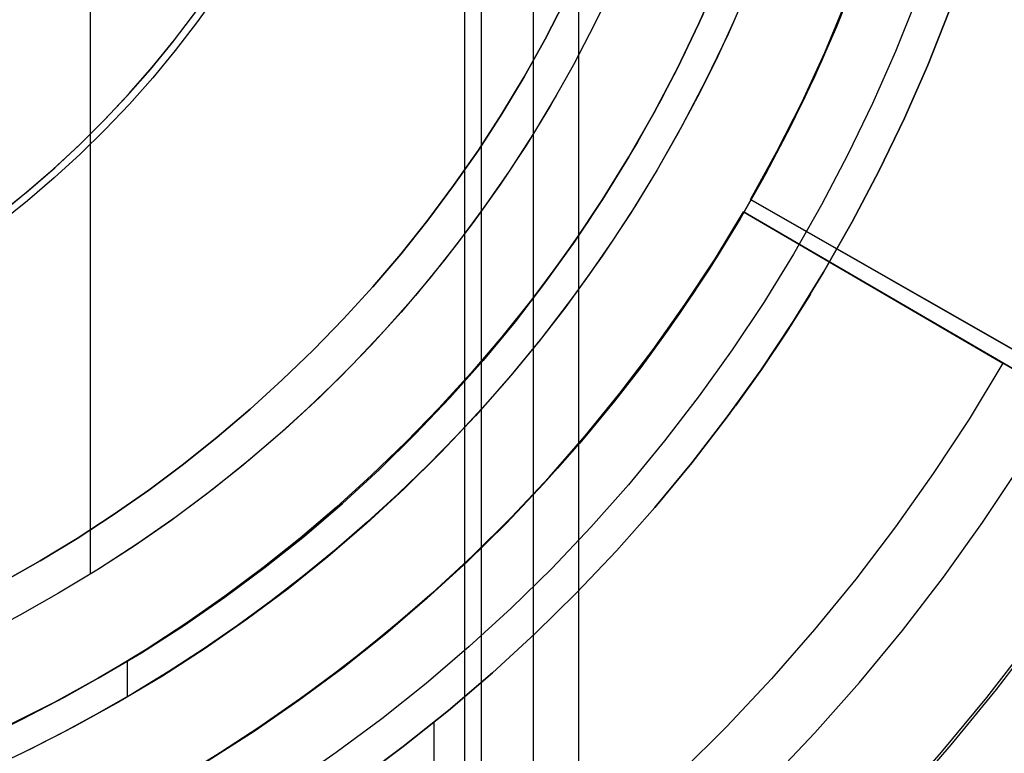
# Model space of a CAD drawing. Header units: millimetres. Extents: x -267 to 897, y -4167 to -3150.
# Tile 109 of 177: x 334 to 365, y -3559 to -3536. Entities that reach past the tile are written whole.
import ezdxf

# ---------------------------------------------------------------- set-up
doc = ezdxf.new("R2010")
doc.units = ezdxf.units.MM
doc.layers.add('1', color=7, linetype='Continuous')
doc.layers.add('BLANCO METALICO', color=7, linetype='Continuous', true_color=0xededed)

msp = doc.modelspace()

# ---------------------------------------------------------------- linework, layer by layer
at = {"layer": '1', "color": 250, "true_color": 0x111111}
for p, q in [((351.628, -3453.404, 31.002), (351.628, -3580.401, 31.002)), ((348.546, -3458.559, 65.792), (348.546, -3575.246, 65.792)), ((348.018, -3459.443, 48.502), (348.018, -3574.363, 48.502)), ((336.178, -3532.58, 118.631), (336.178, -3553.556, 118.631)), ((352.786, -3534.806, 118.631), (352.148, -3536.138, 118.631)), ((352.786, -3534.806, 118.631), (352.148, -3536.138, 118.631)), ((355.435, -3536.138, 109.131), (356.074, -3534.684, 109.131)), ((356.074, -3534.684, 112.4), (355.435, -3536.138, 112.4)), ((355.435, -3536.138, 109.131), (356.074, -3534.684, 109.131)), ((357.054, -3534.877, 109.131), (356.532, -3536.087, 109.131)), ((357.054, -3534.877, 109.131), (356.532, -3536.087, 109.131)), ((360.428, -3534.638, 95.162), (359.788, -3536.241, 95.162)), ((360.387, -3534.739, 106.085), (359.868, -3536.042, 106.085)), ((359.868, -3536.042, 84.238), (360.387, -3534.739, 84.238)), ((360.387, -3534.739, 106.085), (359.868, -3536.042, 106.085)), ((359.868, -3536.042, 84.238), (360.387, -3534.739, 84.238)), ((357.006, -3534.999, 109.131), (356.358, -3536.478, 109.131)), ((363.356, -3535.749, 81.1), (362.676, -3537.453, 81.1)), ((362.676, -3537.453, 81.1), (363.356, -3535.749, 81.1)), ((352.148, -3536.138, 118.631), (351.465, -3537.448, 118.631)), ((352.148, -3536.138, 118.631), (351.465, -3537.448, 118.631)), ((354.747, -3537.568, 109.131), (355.435, -3536.138, 109.131)), ((355.435, -3536.138, 112.4), (354.747, -3537.568, 112.4)), ((354.747, -3537.568, 109.131), (355.435, -3536.138, 109.131)), ((355.551, -3535.887, 115.668), (354.909, -3537.247, 115.668)), ((355.551, -3535.887, 115.668), (354.909, -3537.247, 115.668)), ((356.532, -3536.087, 109.131), (355.978, -3537.282, 109.131)), ((356.532, -3536.087, 109.131), (355.978, -3537.282, 109.131)), ((359.868, -3536.042, 106.085), (359.313, -3537.331, 106.085)), ((359.313, -3537.331, 84.238), (359.868, -3536.042, 84.238)), ((359.868, -3536.042, 106.085), (359.313, -3537.331, 106.085)), ((359.313, -3537.331, 84.238), (359.868, -3536.042, 84.238)), ((359.788, -3536.241, 95.162), (359.093, -3537.822, 95.162)), ((356.358, -3536.478, 109.131), (355.659, -3537.935, 109.131)), ((354.909, -3537.247, 115.668), (354.222, -3538.583, 115.668)), ((354.909, -3537.247, 115.668), (354.222, -3538.583, 115.668)), ((355.978, -3537.282, 109.131), (355.39, -3538.461, 109.131)), ((355.978, -3537.282, 109.131), (355.39, -3538.461, 109.131)), ((359.313, -3537.331, 106.085), (358.722, -3538.604, 106.085)), ((358.722, -3538.604, 84.238), (359.313, -3537.331, 84.238)), ((359.313, -3537.331, 106.085), (358.722, -3538.604, 106.085)), ((358.722, -3538.604, 84.238), (359.313, -3537.331, 84.238)), ((351.465, -3537.448, 118.631), (350.738, -3538.734, 118.631)), ((351.465, -3537.448, 118.631), (350.738, -3538.734, 118.631)), ((354.009, -3538.974, 109.131), (354.747, -3537.568, 109.131)), ((354.747, -3537.568, 112.4), (354.009, -3538.974, 112.4)), ((354.009, -3538.974, 109.131), (354.747, -3537.568, 109.131)), ((362.676, -3537.453, 81.1), (361.937, -3539.132, 81.1)), ((361.937, -3539.132, 81.1), (362.676, -3537.453, 81.1)), ((355.659, -3537.935, 109.131), (354.911, -3539.367, 109.131)), ((359.093, -3537.822, 95.162), (358.344, -3539.377, 95.162)), ((350.924, -3538.414, 118.631), (350.2, -3539.622, 118.631)), ((354.222, -3538.583, 115.668), (353.49, -3539.896, 115.668)), ((354.222, -3538.583, 115.668), (353.49, -3539.896, 115.668)), ((355.39, -3538.461, 109.131), (354.769, -3539.623, 109.131)), ((355.39, -3538.461, 109.131), (354.769, -3539.623, 109.131)), ((358.722, -3538.604, 106.085), (358.096, -3539.859, 106.085)), ((358.096, -3539.859, 84.238), (358.722, -3538.604, 84.238)), ((358.722, -3538.604, 106.085), (358.096, -3539.859, 106.085)), ((358.096, -3539.859, 84.238), (358.722, -3538.604, 84.238)), ((350.738, -3538.734, 118.631), (349.967, -3539.993, 118.631)), ((350.738, -3538.734, 118.631), (349.967, -3539.993, 118.631)), ((353.223, -3540.353, 109.131), (354.009, -3538.974, 109.131)), ((354.009, -3538.974, 112.4), (353.223, -3540.353, 112.4)), ((353.223, -3540.353, 109.131), (354.009, -3538.974, 109.131)), ((361.937, -3539.132, 81.1), (361.141, -3540.786, 81.1)), ((361.141, -3540.786, 81.1), (361.937, -3539.132, 81.1)), ((354.911, -3539.367, 109.131), (354.114, -3540.772, 109.131)), ((358.344, -3539.377, 95.162), (357.541, -3540.906, 95.162)), ((350.2, -3539.622, 118.631), (349.437, -3540.805, 118.631)), ((353.49, -3539.896, 115.668), (352.715, -3541.183, 115.668)), ((353.49, -3539.896, 115.668), (352.715, -3541.183, 115.668)), ((354.769, -3539.623, 109.131), (354.116, -3540.768, 109.131)), ((354.769, -3539.623, 109.131), (354.116, -3540.768, 109.131)), ((358.096, -3539.859, 106.085), (357.435, -3541.097, 106.085)), ((357.435, -3541.097, 84.238), (358.096, -3539.859, 84.238)), ((358.096, -3539.859, 106.085), (357.435, -3541.097, 106.085)), ((357.435, -3541.097, 84.238), (358.096, -3539.859, 84.238)), ((349.967, -3539.993, 118.631), (349.153, -3541.226, 118.631)), ((349.967, -3539.993, 118.631), (349.153, -3541.226, 118.631)), ((352.39, -3541.704, 109.131), (353.223, -3540.353, 109.131)), ((353.223, -3540.353, 112.4), (352.39, -3541.704, 112.4)), ((352.39, -3541.704, 109.131), (353.223, -3540.353, 109.131)), ((349.437, -3540.805, 118.631), (348.636, -3541.963, 118.631)), ((354.114, -3540.772, 109.131), (353.27, -3542.149, 109.131)), ((354.116, -3540.768, 109.131), (353.432, -3541.893, 109.131)), ((354.116, -3540.768, 109.131), (353.432, -3541.893, 109.131)), ((361.141, -3540.786, 81.1), (360.289, -3542.41, 81.1)), ((360.289, -3542.41, 81.1), (361.141, -3540.786, 81.1)), ((357.541, -3540.906, 95.162), (356.687, -3542.406, 95.162)), ((357.435, -3541.097, 106.085), (356.74, -3542.315, 106.085)), ((356.74, -3542.315, 84.238), (357.435, -3541.097, 84.238)), ((357.435, -3541.097, 106.085), (356.74, -3542.315, 106.085)), ((356.74, -3542.315, 84.238), (357.435, -3541.097, 84.238)), ((349.153, -3541.226, 118.631), (348.297, -3542.43, 118.631)), ((349.153, -3541.226, 118.631), (348.297, -3542.43, 118.631)), ((352.715, -3541.183, 115.668), (351.897, -3542.444, 115.668)), ((352.715, -3541.183, 115.668), (351.897, -3542.444, 115.668)), ((351.511, -3543.026, 109.131), (352.39, -3541.704, 109.131)), ((352.39, -3541.704, 112.4), (351.511, -3543.026, 112.4)), ((351.511, -3543.026, 109.131), (352.39, -3541.704, 109.131)), ((348.636, -3541.963, 118.631), (347.797, -3543.094, 118.631)), ((353.432, -3541.893, 109.131), (352.716, -3542.999, 109.131)), ((353.432, -3541.893, 109.131), (352.716, -3542.999, 109.131)), ((353.27, -3542.149, 109.131), (352.378, -3543.496, 109.131)), ((356.74, -3542.315, 106.085), (356.011, -3543.514, 106.085)), ((356.011, -3543.514, 84.238), (356.74, -3542.315, 84.238)), ((356.74, -3542.315, 106.085), (356.011, -3543.514, 106.085)), ((356.011, -3543.514, 84.238), (356.74, -3542.315, 84.238)), ((348.297, -3542.43, 118.631), (347.4, -3543.604, 118.631)), ((348.297, -3542.43, 118.631), (347.4, -3543.604, 118.631)), ((351.897, -3542.444, 115.668), (351.038, -3543.677, 115.668)), ((351.897, -3542.444, 115.668), (351.038, -3543.677, 115.668)), ((356.687, -3542.406, 95.162), (355.781, -3543.876, 95.162)), ((360.289, -3542.41, 81.1), (359.381, -3544.004, 81.1)), ((359.381, -3544.004, 81.1), (360.289, -3542.41, 81.1)), ((352.716, -3542.999, 109.131), (351.969, -3544.083, 109.131)), ((352.716, -3542.999, 109.131), (351.969, -3544.083, 109.131)), ((347.797, -3543.094, 118.631), (346.922, -3544.197, 118.631)), ((350.587, -3544.317, 109.131), (351.511, -3543.026, 109.131)), ((351.511, -3543.026, 112.4), (350.587, -3544.317, 112.4)), ((350.587, -3544.317, 109.131), (351.511, -3543.026, 109.131)), ((347.4, -3543.604, 118.631), (346.464, -3544.746, 118.631)), ((347.4, -3543.604, 118.631), (346.464, -3544.746, 118.631)), ((352.378, -3543.496, 109.131), (351.441, -3544.811, 109.131)), ((356.011, -3543.514, 106.085), (355.248, -3544.691, 106.085)), ((355.248, -3544.691, 84.238), (356.011, -3543.514, 84.238)), ((356.011, -3543.514, 106.085), (355.248, -3544.691, 106.085)), ((355.248, -3544.691, 84.238), (356.011, -3543.514, 84.238)), ((351.038, -3543.677, 115.668), (350.138, -3544.881, 115.668)), ((351.038, -3543.677, 115.668), (350.138, -3544.881, 115.668)), ((355.781, -3543.876, 95.162), (354.825, -3545.314, 95.162)), ((346.922, -3544.197, 118.631), (346.011, -3545.27, 118.631)), ((351.969, -3544.083, 109.131), (351.192, -3545.146, 109.131)), ((351.969, -3544.083, 109.131), (351.192, -3545.146, 109.131)), ((359.381, -3544.004, 81.1), (358.418, -3545.566, 81.1)), ((358.418, -3545.566, 81.1), (359.381, -3544.004, 81.1)), ((349.618, -3545.575, 109.131), (350.587, -3544.317, 109.131)), ((350.587, -3544.317, 112.4), (349.618, -3545.575, 112.4)), ((349.618, -3545.575, 109.131), (350.587, -3544.317, 109.131)), ((346.464, -3544.746, 118.631), (345.488, -3545.855, 118.631)), ((346.464, -3544.746, 118.631), (345.488, -3545.855, 118.631)), ((350.138, -3544.881, 115.668), (349.2, -3546.055, 115.668)), ((350.138, -3544.881, 115.668), (349.2, -3546.055, 115.668)), ((351.441, -3544.811, 109.131), (350.459, -3546.094, 109.131)), ((355.248, -3544.691, 106.085), (354.453, -3545.846, 106.085)), ((354.453, -3545.846, 84.238), (355.248, -3544.691, 84.238)), ((355.248, -3544.691, 106.085), (354.453, -3545.846, 106.085)), ((354.453, -3545.846, 84.238), (355.248, -3544.691, 84.238)), ((358.963, -3544.707, 81.1), (358.206, -3545.905, 81.1)), ((351.192, -3545.146, 109.131), (350.385, -3546.186, 109.131)), ((351.192, -3545.146, 109.131), (350.385, -3546.186, 109.131)), ((346.011, -3545.27, 118.631), (345.066, -3546.313, 118.631)), ((354.825, -3545.314, 95.162), (353.819, -3546.717, 95.162)), ((348.607, -3546.799, 109.131), (349.618, -3545.575, 109.131)), ((349.618, -3545.575, 112.4), (348.607, -3546.799, 112.4)), ((348.607, -3546.799, 109.131), (349.618, -3545.575, 109.131)), ((358.418, -3545.566, 81.1), (357.402, -3547.094, 81.1)), ((357.402, -3547.094, 81.1), (358.418, -3545.566, 81.1)), ((345.488, -3545.855, 118.631), (344.476, -3546.931, 118.631)), ((345.488, -3545.855, 118.631), (344.476, -3546.931, 118.631)), ((349.2, -3546.055, 115.668), (348.223, -3547.199, 115.668)), ((349.2, -3546.055, 115.668), (348.223, -3547.199, 115.668)), ((350.459, -3546.094, 109.131), (349.433, -3547.342, 109.131)), ((354.453, -3545.846, 106.085), (353.626, -3546.978, 106.085)), ((353.626, -3546.978, 84.238), (354.453, -3545.846, 84.238)), ((354.453, -3545.846, 106.085), (353.626, -3546.978, 106.085)), ((353.626, -3546.978, 84.238), (354.453, -3545.846, 84.238)), ((358.206, -3545.905, 81.1), (357.417, -3547.082, 81.1)), ((345.066, -3546.313, 118.631), (344.087, -3547.325, 118.631)), ((350.385, -3546.186, 109.131), (349.548, -3547.203, 109.131)), ((350.385, -3546.186, 109.131), (349.548, -3547.203, 109.131)), ((353.819, -3546.717, 95.162), (352.766, -3548.086, 95.162)), ((344.476, -3546.931, 118.631), (343.427, -3547.971, 118.631)), ((344.476, -3546.931, 118.631), (343.427, -3547.971, 118.631)), ((347.555, -3547.987, 109.131), (348.607, -3546.799, 109.131)), ((348.607, -3546.799, 112.4), (347.555, -3547.987, 112.4)), ((347.555, -3547.987, 109.131), (348.607, -3546.799, 109.131)), ((353.626, -3546.978, 106.085), (352.766, -3548.086, 106.085)), ((352.766, -3548.086, 84.238), (353.626, -3546.978, 84.238)), ((353.626, -3546.978, 106.085), (352.766, -3548.086, 106.085)), ((352.766, -3548.086, 84.238), (353.626, -3546.978, 84.238)), ((344.087, -3547.325, 118.631), (343.075, -3548.304, 118.631)), ((348.223, -3547.199, 115.668), (347.21, -3548.311, 115.668)), ((348.223, -3547.199, 115.668), (347.21, -3548.311, 115.668)), ((349.433, -3547.342, 109.131), (348.365, -3548.554, 109.131)), ((349.548, -3547.203, 109.131), (348.683, -3548.195, 109.131)), ((349.548, -3547.203, 109.131), (348.683, -3548.195, 109.131)), ((357.402, -3547.094, 81.1), (356.335, -3548.586, 81.1)), ((356.335, -3548.586, 81.1), (357.402, -3547.094, 81.1)), ((357.417, -3547.082, 81.1), (356.596, -3548.238, 81.1)), ((343.427, -3547.971, 118.631), (342.343, -3548.974, 118.631)), ((343.427, -3547.971, 118.631), (342.343, -3548.974, 118.631)), ((346.461, -3549.139, 109.131), (347.555, -3547.987, 109.131)), ((347.555, -3547.987, 112.4), (346.461, -3549.139, 112.4)), ((346.461, -3549.139, 109.131), (347.555, -3547.987, 109.131)), ((343.075, -3548.304, 118.631), (342.032, -3549.25, 118.631)), ((347.21, -3548.311, 115.668), (346.162, -3549.39, 115.668)), ((347.21, -3548.311, 115.668), (346.162, -3549.39, 115.668)), ((348.683, -3548.195, 109.131), (347.79, -3549.162, 109.131)), ((348.683, -3548.195, 109.131), (347.79, -3549.162, 109.131)), ((352.766, -3548.086, 95.162), (351.667, -3549.417, 95.162)), ((352.766, -3548.086, 106.085), (351.876, -3549.168, 106.085)), ((351.876, -3549.168, 84.238), (352.766, -3548.086, 84.238)), ((352.766, -3548.086, 106.085), (351.876, -3549.168, 106.085)), ((351.876, -3549.168, 84.238), (352.766, -3548.086, 84.238)), ((348.365, -3548.554, 109.131), (347.256, -3549.728, 109.131)), ((356.335, -3548.586, 81.1), (355.216, -3550.04, 81.1)), ((355.216, -3550.04, 81.1), (356.335, -3548.586, 81.1)), ((342.032, -3549.25, 118.631), (340.958, -3550.16, 118.631)), ((342.343, -3548.974, 118.631), (341.225, -3549.94, 118.631)), ((342.343, -3548.974, 118.631), (341.225, -3549.94, 118.631)), ((345.329, -3550.251, 109.131), (346.461, -3549.139, 109.131)), ((346.461, -3549.139, 112.4), (345.329, -3550.251, 112.4)), ((345.329, -3550.251, 109.131), (346.461, -3549.139, 109.131)), ((347.79, -3549.162, 109.131), (346.87, -3550.104, 109.131)), ((347.79, -3549.162, 109.131), (346.87, -3550.104, 109.131)), ((351.876, -3549.168, 106.085), (350.954, -3550.224, 106.085)), ((350.954, -3550.224, 84.238), (351.876, -3549.168, 84.238)), ((351.876, -3549.168, 106.085), (350.954, -3550.224, 106.085)), ((350.954, -3550.224, 84.238), (351.876, -3549.168, 84.238)), ((346.162, -3549.39, 115.668), (345.08, -3550.436, 115.668)), ((346.162, -3549.39, 115.668), (345.08, -3550.436, 115.668)), ((351.667, -3549.417, 95.162), (350.522, -3550.709, 95.162)), ((347.256, -3549.728, 109.131), (346.108, -3550.864, 109.131)), ((340.958, -3550.16, 118.631), (339.855, -3551.036, 118.631)), ((341.225, -3549.94, 118.631), (340.075, -3550.866, 118.631)), ((341.225, -3549.94, 118.631), (340.075, -3550.866, 118.631)), ((346.87, -3550.104, 109.131), (345.924, -3551.02, 109.131)), ((346.87, -3550.104, 109.131), (345.924, -3551.02, 109.131)), ((355.216, -3550.04, 81.1), (354.047, -3551.455, 81.1)), ((354.047, -3551.455, 81.1), (355.216, -3550.04, 81.1)), ((345.08, -3550.436, 115.668), (343.965, -3551.447, 115.668)), ((345.08, -3550.436, 115.668), (343.965, -3551.447, 115.668)), ((344.159, -3551.324, 109.131), (345.329, -3550.251, 109.131)), ((345.329, -3550.251, 112.4), (344.159, -3551.324, 112.4)), ((344.159, -3551.324, 109.131), (345.329, -3550.251, 109.131)), ((350.954, -3550.224, 106.085), (350.003, -3551.254, 106.085)), ((350.003, -3551.254, 84.238), (350.954, -3550.224, 84.238)), ((350.954, -3550.224, 106.085), (350.003, -3551.254, 106.085)), ((350.003, -3551.254, 84.238), (350.954, -3550.224, 84.238)), ((350.522, -3550.709, 95.162), (349.333, -3551.961, 95.162)), ((339.855, -3551.036, 118.631), (338.725, -3551.874, 118.631)), ((340.075, -3550.866, 118.631), (338.893, -3551.753, 118.631)), ((340.075, -3550.866, 118.631), (338.893, -3551.753, 118.631)), ((346.108, -3550.864, 109.131), (344.921, -3551.959, 109.131)), ((345.924, -3551.02, 109.131), (344.953, -3551.909, 109.131)), ((345.924, -3551.02, 109.131), (344.953, -3551.909, 109.131)), ((342.953, -3552.357, 109.131), (344.159, -3551.324, 109.131)), ((344.159, -3551.324, 112.4), (342.953, -3552.357, 112.4)), ((342.953, -3552.357, 109.131), (344.159, -3551.324, 109.131)), ((350.003, -3551.254, 106.085), (349.024, -3552.257, 106.085)), ((349.024, -3552.257, 84.238), (350.003, -3551.254, 84.238)), ((350.003, -3551.254, 106.085), (349.024, -3552.257, 106.085)), ((349.024, -3552.257, 84.238), (350.003, -3551.254, 84.238)), ((343.965, -3551.447, 115.668), (342.819, -3552.422, 115.668)), ((343.965, -3551.447, 115.668), (342.819, -3552.422, 115.668)), ((354.047, -3551.455, 81.1), (352.831, -3552.828, 81.1)), ((352.831, -3552.828, 81.1), (354.047, -3551.455, 81.1)), ((338.725, -3551.874, 118.631), (337.567, -3552.676, 118.631)), ((338.893, -3551.753, 118.631), (337.682, -3552.599, 118.631)), ((338.893, -3551.753, 118.631), (337.682, -3552.599, 118.631)), ((344.921, -3551.959, 109.131), (343.697, -3553.013, 109.131)), ((344.953, -3551.909, 109.131), (343.957, -3552.772, 109.131)), ((344.953, -3551.909, 109.131), (343.957, -3552.772, 109.131)), ((349.333, -3551.961, 95.162), (348.102, -3553.171, 95.162)), ((341.712, -3553.346, 109.131), (342.953, -3552.357, 109.131)), ((342.953, -3552.357, 112.4), (341.712, -3553.346, 112.4)), ((341.712, -3553.346, 109.131), (342.953, -3552.357, 109.131)), ((349.024, -3552.257, 106.085), (348.016, -3553.233, 106.085)), ((348.016, -3553.233, 84.238), (349.024, -3552.257, 84.238)), ((349.024, -3552.257, 106.085), (348.016, -3553.233, 106.085)), ((348.016, -3553.233, 84.238), (349.024, -3552.257, 84.238)), ((337.567, -3552.676, 118.631), (336.384, -3553.439, 118.631)), ((337.682, -3552.599, 118.631), (336.442, -3553.402, 118.631)), ((337.682, -3552.599, 118.631), (336.442, -3553.402, 118.631)), ((342.819, -3552.422, 115.668), (341.642, -3553.361, 115.668)), ((342.819, -3552.422, 115.668), (341.642, -3553.361, 115.668)), ((343.957, -3552.772, 109.131), (342.938, -3553.606, 109.131)), ((343.957, -3552.772, 109.131), (342.938, -3553.606, 109.131)), ((352.831, -3552.828, 81.1), (351.568, -3554.159, 81.1)), ((351.568, -3554.159, 81.1), (352.831, -3552.828, 81.1)), ((343.697, -3553.013, 109.131), (342.437, -3554.025, 109.131)), ((348.102, -3553.171, 95.162), (346.829, -3554.338, 95.162)), ((348.016, -3553.233, 106.085), (346.982, -3554.18, 106.085)), ((346.982, -3554.18, 84.238), (348.016, -3553.233, 84.238)), ((348.016, -3553.233, 106.085), (346.982, -3554.18, 106.085)), ((346.982, -3554.18, 84.238), (348.016, -3553.233, 84.238)), ((336.442, -3553.402, 118.631), (335.176, -3554.162, 118.631)), ((336.442, -3553.402, 118.631), (335.176, -3554.162, 118.631)), ((336.384, -3553.439, 118.631), (335.176, -3554.162, 118.631)), ((340.437, -3554.293, 109.131), (341.712, -3553.346, 109.131)), ((341.712, -3553.346, 112.4), (340.437, -3554.293, 112.4)), ((340.437, -3554.293, 109.131), (341.712, -3553.346, 109.131)), ((341.642, -3553.361, 115.668), (340.437, -3554.262, 115.668)), ((341.642, -3553.361, 115.668), (340.437, -3554.262, 115.668)), ((342.938, -3553.606, 109.131), (341.897, -3554.413, 109.131)), ((342.938, -3553.606, 109.131), (341.897, -3554.413, 109.131)), ((335.176, -3554.162, 118.631), (333.953, -3554.863, 118.631)), ((335.176, -3554.162, 118.631), (333.953, -3554.863, 118.631)), ((342.437, -3554.025, 109.131), (341.144, -3554.992, 109.131)), ((346.982, -3554.18, 106.085), (345.922, -3555.098, 106.085)), ((345.922, -3555.098, 84.238), (346.982, -3554.18, 84.238)), ((346.982, -3554.18, 106.085), (345.922, -3555.098, 106.085)), ((345.922, -3555.098, 84.238), (346.982, -3554.18, 84.238)), ((351.568, -3554.159, 81.1), (350.26, -3555.445, 81.1)), ((350.26, -3555.445, 81.1), (351.568, -3554.159, 81.1)), ((339.131, -3555.195, 109.131), (340.437, -3554.293, 109.131)), ((340.437, -3554.293, 112.4), (339.131, -3555.195, 112.4)), ((339.131, -3555.195, 109.131), (340.437, -3554.293, 109.131)), ((340.437, -3554.262, 115.668), (339.203, -3555.124, 115.668)), ((340.437, -3554.262, 115.668), (339.203, -3555.124, 115.668)), ((341.897, -3554.413, 109.131), (340.833, -3555.19, 109.131)), ((341.897, -3554.413, 109.131), (340.833, -3555.19, 109.131)), ((346.829, -3554.338, 95.162), (345.517, -3555.461, 95.162)), ((333.953, -3554.863, 118.631), (332.707, -3555.522, 118.631)), ((333.953, -3554.863, 118.631), (332.707, -3555.522, 118.631)), ((339.203, -3555.124, 115.668), (337.943, -3555.947, 115.668)), ((339.203, -3555.124, 115.668), (337.943, -3555.947, 115.668)), ((341.144, -3554.992, 109.131), (339.818, -3555.915, 109.131)), ((345.922, -3555.098, 106.085), (344.837, -3555.987, 106.085)), ((344.837, -3555.987, 84.238), (345.922, -3555.098, 84.238)), ((345.922, -3555.098, 106.085), (344.837, -3555.987, 106.085)), ((344.837, -3555.987, 84.238), (345.922, -3555.098, 84.238)), ((337.794, -3556.051, 109.131), (339.131, -3555.195, 109.131)), ((339.131, -3555.195, 112.4), (337.794, -3556.051, 112.4)), ((337.794, -3556.051, 109.131), (339.131, -3555.195, 109.131)), ((340.833, -3555.19, 109.131), (339.749, -3555.938, 109.131)), ((340.833, -3555.19, 109.131), (339.749, -3555.938, 109.131)), ((345.517, -3555.461, 95.162), (344.168, -3556.537, 95.162)), ((350.26, -3555.445, 81.1), (348.908, -3556.686, 81.1)), ((348.908, -3556.686, 81.1), (350.26, -3555.445, 81.1)), ((365.905, -3555.691, 81.1), (364.535, -3557.471, 81.1)), ((365.905, -3555.691, 81.1), (364.535, -3557.471, 81.1)), ((336.428, -3556.86, 109.131), (337.794, -3556.051, 109.131)), ((337.794, -3556.051, 112.4), (336.428, -3556.86, 112.4)), ((336.428, -3556.86, 109.131), (337.794, -3556.051, 109.131)), ((337.943, -3555.947, 115.668), (336.658, -3556.729, 115.668)), ((337.943, -3555.947, 115.668), (336.658, -3556.729, 115.668)), ((339.818, -3555.915, 109.131), (338.461, -3556.791, 109.131)), ((339.749, -3555.938, 109.131), (338.644, -3556.656, 109.131)), ((339.749, -3555.938, 109.131), (338.644, -3556.656, 109.131)), ((344.837, -3555.987, 106.085), (343.728, -3556.845, 106.085)), ((343.728, -3556.845, 84.238), (344.837, -3555.987, 84.238)), ((344.837, -3555.987, 106.085), (343.728, -3556.845, 106.085)), ((343.728, -3556.845, 84.238), (344.837, -3555.987, 84.238)), ((337.34, -3556.327, 109.131), (337.34, -3557.451, 109.131)), ((338.644, -3556.656, 109.131), (337.52, -3557.344, 109.131)), ((338.644, -3556.656, 109.131), (337.52, -3557.344, 109.131)), ((344.168, -3556.537, 95.162), (342.781, -3557.566, 95.162)), ((348.908, -3556.686, 81.1), (347.514, -3557.878, 81.1)), ((347.514, -3557.878, 81.1), (348.908, -3556.686, 81.1)), ((335.035, -3557.622, 109.131), (336.428, -3556.86, 109.131)), ((336.428, -3556.86, 112.4), (335.035, -3557.622, 112.4)), ((335.035, -3557.622, 109.131), (336.428, -3556.86, 109.131)), ((336.658, -3556.729, 115.668), (335.348, -3557.469, 115.668)), ((336.658, -3556.729, 115.668), (335.348, -3557.469, 115.668)), ((338.461, -3556.791, 109.131), (337.074, -3557.62, 109.131)), ((343.728, -3556.845, 106.085), (342.595, -3557.673, 106.085)), ((342.595, -3557.673, 84.238), (343.728, -3556.845, 84.238)), ((343.728, -3556.845, 106.085), (342.595, -3557.673, 106.085)), ((342.595, -3557.673, 84.238), (343.728, -3556.845, 84.238)), ((337.52, -3557.344, 109.131), (336.378, -3558.001, 109.131)), ((337.52, -3557.344, 109.131), (336.378, -3558.001, 109.131)), ((333.617, -3558.336, 109.131), (335.035, -3557.622, 109.131)), ((335.035, -3557.622, 112.4), (333.617, -3558.336, 112.4)), ((333.617, -3558.336, 109.131), (335.035, -3557.622, 109.131)), ((335.348, -3557.469, 115.668), (334.016, -3558.166, 115.668)), ((335.348, -3557.469, 115.668), (334.016, -3558.166, 115.668)), ((337.074, -3557.62, 109.131), (335.66, -3558.401, 109.131)), ((342.781, -3557.566, 95.162), (341.36, -3558.547, 95.162)), ((364.535, -3557.471, 81.1), (363.104, -3559.202, 81.1)), ((364.535, -3557.471, 81.1), (363.104, -3559.202, 81.1)), ((342.595, -3557.673, 106.085), (341.44, -3558.47, 106.085)), ((341.44, -3558.47, 84.238), (342.595, -3557.673, 84.238)), ((342.595, -3557.673, 106.085), (341.44, -3558.47, 106.085)), ((341.44, -3558.47, 84.238), (342.595, -3557.673, 84.238)), ((347.514, -3557.878, 81.1), (346.079, -3559.023, 81.1)), ((346.079, -3559.023, 81.1), (347.514, -3557.878, 81.1)), ((334.016, -3558.166, 115.668), (332.662, -3558.82, 115.668)), ((334.016, -3558.166, 115.668), (332.662, -3558.82, 115.668)), ((336.378, -3558.001, 109.131), (335.219, -3558.626, 109.131)), ((336.378, -3558.001, 109.131), (335.219, -3558.626, 109.131)), ((347.045, -3558.237, 81.1), (347.045, -3572.735, 81.1)), ((335.66, -3558.401, 109.131), (334.22, -3559.133, 109.131)), ((341.36, -3558.547, 95.162), (339.906, -3559.478, 95.162)), ((341.44, -3558.47, 106.085), (340.264, -3559.235, 106.085)), ((340.264, -3559.235, 84.238), (341.44, -3558.47, 84.238)), ((341.44, -3558.47, 106.085), (340.264, -3559.235, 106.085)), ((340.264, -3559.235, 84.238), (341.44, -3558.47, 84.238)), ((335.219, -3558.626, 109.131), (334.043, -3559.219, 109.131)), ((335.219, -3558.626, 109.131), (334.043, -3559.219, 109.131)), ((334.043, -3559.219, 109.131), (332.851, -3559.779, 109.131)), ((334.043, -3559.219, 109.131), (332.851, -3559.779, 109.131)), ((346.079, -3559.023, 81.1), (344.607, -3560.117, 81.1)), ((344.607, -3560.117, 81.1), (346.079, -3559.023, 81.1)), ((363.104, -3559.202, 81.1), (361.615, -3560.884, 81.1)), ((363.104, -3559.202, 81.1), (361.615, -3560.884, 81.1)), ((340.264, -3559.235, 106.085), (339.068, -3559.967, 106.085)), ((340.264, -3559.235, 106.085), (339.068, -3559.967, 106.085))]:
    msp.add_line(p, q, dxfattribs=at)
at = {"layer": '1', "color": 7, "true_color": 0xffffff}
for p, q in [((350.188, -3455.812, 31.002), (350.188, -3577.993, 31.002)), ((340.187, -3535.21, 0.17), (339.54, -3536.115, 0.17)), ((351.199, -3535.417, 0.629), (350.573, -3536.633, 0.629)), ((350.573, -3536.633, 0.629), (351.199, -3535.417, 0.629)), ((362.322, -3535.356, 2.46), (361.656, -3537.024, 2.46)), ((339.54, -3536.115, 0.17), (338.861, -3536.996, 0.17)), ((350.573, -3536.633, 0.629), (349.908, -3537.828, 0.629)), ((349.908, -3537.828, 0.629), (350.573, -3536.633, 0.629)), ((338.861, -3536.996, 0.17), (338.152, -3537.854, 0.17)), ((361.656, -3537.024, 2.46), (360.933, -3538.669, 2.46)), ((338.152, -3537.854, 0.17), (337.415, -3538.687, 0.17)), ((349.908, -3537.828, 0.629), (349.202, -3538.999, 0.629)), ((349.202, -3538.999, 0.629), (349.908, -3537.828, 0.629)), ((337.415, -3538.687, 0.17), (336.649, -3539.494, 0.17)), ((360.933, -3538.669, 2.46), (360.153, -3540.287, 2.46)), ((349.202, -3538.999, 0.629), (348.458, -3540.146, 0.629)), ((348.458, -3540.146, 0.629), (349.202, -3538.999, 0.629)), ((336.649, -3539.494, 0.17), (335.855, -3540.274, 0.17)), ((348.458, -3540.146, 0.629), (347.676, -3541.268, 0.629)), ((347.676, -3541.268, 0.629), (348.458, -3540.146, 0.629)), ((335.855, -3540.274, 0.17), (335.035, -3541.026, 0.17)), ((360.153, -3540.287, 2.46), (359.318, -3541.878, 2.46)), ((335.035, -3541.026, 0.17), (334.19, -3541.749, 0.17)), ((347.676, -3541.268, 0.629), (346.857, -3542.364, 0.629)), ((346.857, -3542.364, 0.629), (347.676, -3541.268, 0.629)), ((334.19, -3541.749, 0.17), (333.32, -3542.443, 0.17)), ((359.318, -3541.878, 2.46), (358.429, -3543.439, 2.46)), ((346.857, -3542.364, 0.629), (346.003, -3543.433, 0.629)), ((346.003, -3543.433, 0.629), (346.857, -3542.364, 0.629)), ((346.003, -3543.433, 0.629), (345.114, -3544.474, 0.629)), ((345.114, -3544.474, 0.629), (346.003, -3543.433, 0.629)), ((358.429, -3543.439, 2.46), (357.486, -3544.968, 2.46)), ((345.114, -3544.474, 0.629), (344.193, -3545.486, 0.629)), ((344.193, -3545.486, 0.629), (345.114, -3544.474, 0.629)), ((357.486, -3544.968, 2.46), (356.492, -3546.464, 2.46)), ((344.193, -3545.486, 0.629), (343.239, -3546.468, 0.629)), ((343.239, -3546.468, 0.629), (344.193, -3545.486, 0.629)), ((343.239, -3546.468, 0.629), (342.254, -3547.419, 0.629)), ((342.254, -3547.419, 0.629), (343.239, -3546.468, 0.629)), ((356.492, -3546.464, 2.46), (355.446, -3547.925, 2.46)), ((342.254, -3547.419, 0.629), (341.24, -3548.34, 0.629)), ((341.24, -3548.34, 0.629), (342.254, -3547.419, 0.629)), ((355.446, -3547.925, 2.46), (354.35, -3549.348, 2.46)), ((341.24, -3548.34, 0.629), (340.196, -3549.227, 0.629)), ((340.196, -3549.227, 0.629), (341.24, -3548.34, 0.629)), ((340.196, -3549.227, 0.629), (339.126, -3550.081, 0.629)), ((339.126, -3550.081, 0.629), (340.196, -3549.227, 0.629)), ((354.35, -3549.348, 2.46), (353.206, -3550.733, 2.46)), ((339.126, -3550.081, 0.629), (338.028, -3550.901, 0.629)), ((338.028, -3550.901, 0.629), (339.126, -3550.081, 0.629)), ((364.412, -3551.931, 6.376), (365.591, -3550.159, 6.376)), ((364.412, -3551.931, 6.376), (365.591, -3550.159, 6.376)), ((353.206, -3550.733, 2.46), (352.015, -3552.078, 2.46)), ((338.028, -3550.901, 0.629), (336.906, -3551.686, 0.629)), ((336.906, -3551.686, 0.629), (338.028, -3550.901, 0.629)), ((336.906, -3551.686, 0.629), (335.759, -3552.435, 0.629)), ((335.759, -3552.435, 0.629), (336.906, -3551.686, 0.629)), ((363.173, -3553.662, 6.376), (364.412, -3551.931, 6.376)), ((363.173, -3553.662, 6.376), (364.412, -3551.931, 6.376)), ((352.015, -3552.078, 2.46), (350.778, -3553.381, 2.46)), ((335.759, -3552.435, 0.629), (334.589, -3553.146, 0.629)), ((334.589, -3553.146, 0.629), (335.759, -3552.435, 0.629)), ((334.589, -3553.146, 0.629), (333.398, -3553.82, 0.629)), ((333.398, -3553.82, 0.629), (334.589, -3553.146, 0.629)), ((350.778, -3553.381, 2.46), (349.496, -3554.64, 2.46)), ((361.874, -3555.349, 6.376), (363.173, -3553.662, 6.376)), ((361.874, -3555.349, 6.376), (363.173, -3553.662, 6.376)), ((349.496, -3554.64, 2.46), (348.172, -3555.854, 2.46)), ((360.519, -3556.99, 6.376), (361.874, -3555.349, 6.376)), ((360.519, -3556.99, 6.376), (361.874, -3555.349, 6.376)), ((348.172, -3555.854, 2.46), (346.807, -3557.022, 2.46)), ((346.807, -3557.022, 2.46), (345.403, -3558.142, 2.46)), ((359.107, -3558.583, 6.376), (360.519, -3556.99, 6.376)), ((359.107, -3558.583, 6.376), (360.519, -3556.99, 6.376)), ((345.403, -3558.142, 2.46), (343.961, -3559.213, 2.46)), ((357.641, -3560.127, 6.376), (359.107, -3558.583, 6.376)), ((357.641, -3560.127, 6.376), (359.107, -3558.583, 6.376)), ((343.961, -3559.213, 2.46), (342.482, -3560.234, 2.46))]:
    msp.add_line(p, q, dxfattribs=at)
at = {"layer": '1', "color": 29, "true_color": 0x4d342b}
for p, q in [((359.417, -3537.057, 90.562), (360.089, -3535.455, 90.562)), ((359.417, -3537.057, 90.562), (360.089, -3535.455, 90.562)), ((360.089, -3535.455, 96.062), (359.417, -3537.057, 96.062)), ((360.089, -3535.455, 93.312), (359.417, -3537.057, 93.312)), ((359.417, -3537.057, 96.062), (360.089, -3535.455, 96.062)), ((359.417, -3537.057, 54.462), (360.089, -3535.455, 54.462)), ((359.417, -3537.057, 54.462), (360.089, -3535.455, 54.462)), ((360.089, -3535.455, 62.462), (359.417, -3537.057, 62.462)), ((360.089, -3535.455, 58.462), (359.417, -3537.057, 58.462)), ((359.417, -3537.057, 62.462), (360.089, -3535.455, 62.462)), ((358.689, -3538.635, 90.562), (359.417, -3537.057, 90.562)), ((358.689, -3538.635, 90.562), (359.417, -3537.057, 90.562)), ((359.417, -3537.057, 96.062), (358.689, -3538.635, 96.062)), ((359.417, -3537.057, 93.312), (358.689, -3538.635, 93.312)), ((358.689, -3538.635, 96.062), (359.417, -3537.057, 96.062)), ((358.689, -3538.635, 54.462), (359.417, -3537.057, 54.462)), ((358.689, -3538.635, 54.462), (359.417, -3537.057, 54.462)), ((359.417, -3537.057, 62.462), (358.689, -3538.635, 62.462)), ((359.417, -3537.057, 58.462), (358.689, -3538.635, 58.462)), ((358.689, -3538.635, 62.462), (359.417, -3537.057, 62.462)), ((357.906, -3540.186, 90.562), (358.689, -3538.635, 90.562)), ((357.906, -3540.186, 90.562), (358.689, -3538.635, 90.562)), ((358.689, -3538.635, 96.062), (357.906, -3540.186, 96.062)), ((358.689, -3538.635, 93.312), (357.906, -3540.186, 93.312)), ((357.906, -3540.186, 96.062), (358.689, -3538.635, 96.062)), ((357.906, -3540.186, 54.462), (358.689, -3538.635, 54.462)), ((357.906, -3540.186, 54.462), (358.689, -3538.635, 54.462)), ((358.689, -3538.635, 62.462), (357.906, -3540.186, 62.462)), ((358.689, -3538.635, 58.462), (357.906, -3540.186, 58.462)), ((357.906, -3540.186, 62.462), (358.689, -3538.635, 62.462)), ((357.07, -3541.71, 90.562), (357.906, -3540.186, 90.562)), ((357.07, -3541.71, 90.562), (357.906, -3540.186, 90.562)), ((357.906, -3540.186, 96.062), (357.07, -3541.71, 96.062)), ((357.906, -3540.186, 93.312), (357.07, -3541.71, 93.312)), ((357.07, -3541.71, 96.062), (357.906, -3540.186, 96.062)), ((357.07, -3541.71, 54.462), (357.906, -3540.186, 54.462)), ((357.07, -3541.71, 54.462), (357.906, -3540.186, 54.462)), ((357.906, -3540.186, 62.462), (357.07, -3541.71, 62.462)), ((357.906, -3540.186, 58.462), (357.07, -3541.71, 58.462)), ((357.07, -3541.71, 62.462), (357.906, -3540.186, 62.462)), ((357.07, -3541.71, 62.462), (374.005, -3551.388, 62.462)), ((357.07, -3541.71, 54.462), (357.07, -3541.71, 62.462)), ((378.78, -3554.117, 54.462), (357.07, -3541.71, 54.462)), ((357.07, -3541.71, 96.062), (370.228, -3549.229, 96.062)), ((357.07, -3541.71, 90.562), (357.07, -3541.71, 96.062)), ((365.323, -3546.426, 90.562), (357.07, -3541.71, 90.562)), ((365.323, -3546.426, 90.562), (357.07, -3541.71, 90.562)), ((357.07, -3541.71, 96.062), (357.07, -3541.71, 90.562)), ((370.228, -3549.229, 96.062), (357.07, -3541.71, 96.062)), ((378.78, -3554.117, 54.462), (357.07, -3541.71, 54.462)), ((357.07, -3541.71, 62.462), (357.07, -3541.71, 54.462)), ((374.005, -3551.388, 62.462), (357.07, -3541.71, 62.462)), ((355.946, -3543.582, 90.562), (356.847, -3542.096, 90.562)), ((355.946, -3543.582, 90.562), (356.847, -3542.096, 90.562)), ((356.847, -3542.096, 96.062), (355.946, -3543.582, 96.062)), ((356.847, -3542.096, 93.312), (355.946, -3543.582, 93.312)), ((355.946, -3543.582, 96.062), (356.847, -3542.096, 96.062)), ((355.946, -3543.582, 54.462), (356.847, -3542.096, 54.462)), ((355.946, -3543.582, 54.462), (356.847, -3542.096, 54.462)), ((356.847, -3542.096, 62.462), (355.946, -3543.582, 62.462)), ((356.847, -3542.096, 58.462), (355.946, -3543.582, 58.462)), ((355.946, -3543.582, 62.462), (356.847, -3542.096, 62.462)), ((365.057, -3546.886, 90.562), (356.847, -3542.096, 90.562)), ((356.847, -3542.096, 90.562), (356.847, -3542.096, 96.062)), ((356.847, -3542.096, 96.062), (369.937, -3549.733, 96.062)), ((378.445, -3554.697, 54.462), (356.847, -3542.096, 54.462)), ((356.847, -3542.096, 54.462), (356.847, -3542.096, 62.462)), ((356.847, -3542.096, 62.462), (373.695, -3551.925, 62.462)), ((356.847, -3542.096, 90.562), (365.057, -3546.886, 90.562)), ((356.847, -3542.096, 90.562), (356.847, -3542.096, 96.062)), ((356.847, -3542.096, 96.062), (369.937, -3549.733, 96.062)), ((356.847, -3542.096, 54.462), (378.445, -3554.697, 54.462)), ((356.847, -3542.096, 54.462), (356.847, -3542.096, 62.462)), ((356.847, -3542.096, 62.462), (373.695, -3551.925, 62.462)), ((354.993, -3545.035, 90.562), (355.946, -3543.582, 90.562)), ((354.993, -3545.035, 90.562), (355.946, -3543.582, 90.562)), ((355.946, -3543.582, 96.062), (354.993, -3545.035, 96.062)), ((355.946, -3543.582, 93.312), (354.993, -3545.035, 93.312)), ((354.993, -3545.035, 96.062), (355.946, -3543.582, 96.062)), ((354.993, -3545.035, 54.462), (355.946, -3543.582, 54.462)), ((354.993, -3545.035, 54.462), (355.946, -3543.582, 54.462)), ((355.946, -3543.582, 62.462), (354.993, -3545.035, 62.462)), ((355.946, -3543.582, 58.462), (354.993, -3545.035, 58.462)), ((354.993, -3545.035, 62.462), (355.946, -3543.582, 62.462)), ((353.99, -3546.454, 90.562), (354.993, -3545.035, 90.562)), ((353.99, -3546.454, 90.562), (354.993, -3545.035, 90.562)), ((354.993, -3545.035, 96.062), (353.99, -3546.454, 96.062)), ((354.993, -3545.035, 93.312), (353.99, -3546.454, 93.312)), ((353.99, -3546.454, 96.062), (354.993, -3545.035, 96.062)), ((353.99, -3546.454, 54.462), (354.993, -3545.035, 54.462)), ((353.99, -3546.454, 54.462), (354.993, -3545.035, 54.462)), ((354.993, -3545.035, 62.462), (353.99, -3546.454, 62.462)), ((354.993, -3545.035, 58.462), (353.99, -3546.454, 58.462)), ((353.99, -3546.454, 62.462), (354.993, -3545.035, 62.462)), ((352.939, -3547.838, 90.562), (353.99, -3546.454, 90.562)), ((352.939, -3547.838, 90.562), (353.99, -3546.454, 90.562)), ((353.99, -3546.454, 96.062), (352.939, -3547.838, 96.062)), ((353.99, -3546.454, 93.312), (352.939, -3547.838, 93.312)), ((352.939, -3547.838, 96.062), (353.99, -3546.454, 96.062)), ((352.939, -3547.838, 54.462), (353.99, -3546.454, 54.462)), ((352.939, -3547.838, 54.462), (353.99, -3546.454, 54.462)), ((353.99, -3546.454, 62.462), (352.939, -3547.838, 62.462)), ((353.99, -3546.454, 58.462), (352.939, -3547.838, 58.462)), ((352.939, -3547.838, 62.462), (353.99, -3546.454, 62.462)), ((365.057, -3546.886, 90.562), (363.984, -3548.654, 90.562)), ((365.057, -3546.886, 90.562), (363.984, -3548.654, 90.562)), ((373.695, -3551.925, 80.562), (365.057, -3546.886, 90.562)), ((373.695, -3551.925, 80.562), (365.057, -3546.886, 90.562)), ((351.84, -3549.184, 90.562), (352.939, -3547.838, 90.562)), ((351.84, -3549.184, 90.562), (352.939, -3547.838, 90.562)), ((352.939, -3547.838, 96.062), (351.84, -3549.184, 96.062)), ((352.939, -3547.838, 93.312), (351.84, -3549.184, 93.312)), ((351.84, -3549.184, 96.062), (352.939, -3547.838, 96.062)), ((351.84, -3549.184, 54.462), (352.939, -3547.838, 54.462)), ((351.84, -3549.184, 54.462), (352.939, -3547.838, 54.462)), ((352.939, -3547.838, 62.462), (351.84, -3549.184, 62.462)), ((352.939, -3547.838, 58.462), (351.84, -3549.184, 58.462)), ((351.84, -3549.184, 62.462), (352.939, -3547.838, 62.462)), ((363.984, -3548.654, 90.562), (362.85, -3550.383, 90.562)), ((363.984, -3548.654, 90.562), (362.85, -3550.383, 90.562)), ((350.696, -3550.491, 90.562), (351.84, -3549.184, 90.562)), ((350.696, -3550.491, 90.562), (351.84, -3549.184, 90.562)), ((351.84, -3549.184, 96.062), (350.696, -3550.491, 96.062)), ((351.84, -3549.184, 93.312), (350.696, -3550.491, 93.312)), ((350.696, -3550.491, 96.062), (351.84, -3549.184, 96.062)), ((350.696, -3550.491, 54.462), (351.84, -3549.184, 54.462)), ((350.696, -3550.491, 54.462), (351.84, -3549.184, 54.462)), ((351.84, -3549.184, 62.462), (350.696, -3550.491, 62.462)), ((351.84, -3549.184, 58.462), (350.696, -3550.491, 58.462)), ((350.696, -3550.491, 62.462), (351.84, -3549.184, 62.462)), ((349.506, -3551.758, 90.562), (350.696, -3550.491, 90.562)), ((349.506, -3551.758, 90.562), (350.696, -3550.491, 90.562)), ((350.696, -3550.491, 96.062), (349.506, -3551.758, 96.062)), ((350.696, -3550.491, 93.312), (349.506, -3551.758, 93.312)), ((349.506, -3551.758, 96.062), (350.696, -3550.491, 96.062)), ((349.506, -3551.758, 54.462), (350.696, -3550.491, 54.462)), ((349.506, -3551.758, 54.462), (350.696, -3550.491, 54.462)), ((350.696, -3550.491, 62.462), (349.506, -3551.758, 62.462)), ((350.696, -3550.491, 58.462), (349.506, -3551.758, 58.462)), ((349.506, -3551.758, 62.462), (350.696, -3550.491, 62.462)), ((362.85, -3550.383, 90.562), (361.657, -3552.072, 90.562)), ((362.85, -3550.383, 90.562), (361.657, -3552.072, 90.562)), ((348.273, -3552.982, 90.562), (349.506, -3551.758, 90.562)), ((348.273, -3552.982, 90.562), (349.506, -3551.758, 90.562)), ((349.506, -3551.758, 96.062), (348.273, -3552.982, 96.062)), ((349.506, -3551.758, 93.312), (348.273, -3552.982, 93.312)), ((348.273, -3552.982, 96.062), (349.506, -3551.758, 96.062)), ((348.273, -3552.982, 54.462), (349.506, -3551.758, 54.462)), ((348.273, -3552.982, 54.462), (349.506, -3551.758, 54.462)), ((349.506, -3551.758, 62.462), (348.273, -3552.982, 62.462)), ((349.506, -3551.758, 58.462), (348.273, -3552.982, 58.462)), ((348.273, -3552.982, 62.462), (349.506, -3551.758, 62.462)), ((361.657, -3552.072, 90.562), (360.406, -3553.719, 90.562)), ((361.657, -3552.072, 90.562), (360.406, -3553.719, 90.562)), ((346.998, -3554.163, 90.562), (348.273, -3552.982, 90.562)), ((346.998, -3554.163, 90.562), (348.273, -3552.982, 90.562)), ((348.273, -3552.982, 96.062), (346.998, -3554.163, 96.062)), ((348.273, -3552.982, 93.312), (346.998, -3554.163, 93.312)), ((346.998, -3554.163, 96.062), (348.273, -3552.982, 96.062)), ((346.998, -3554.163, 54.462), (348.273, -3552.982, 54.462)), ((346.998, -3554.163, 54.462), (348.273, -3552.982, 54.462)), ((348.273, -3552.982, 62.462), (346.998, -3554.163, 62.462)), ((348.273, -3552.982, 58.462), (346.998, -3554.163, 58.462)), ((346.998, -3554.163, 62.462), (348.273, -3552.982, 62.462)), ((360.406, -3553.719, 90.562), (359.098, -3555.321, 90.562)), ((360.406, -3553.719, 90.562), (359.098, -3555.321, 90.562)), ((345.683, -3555.299, 90.562), (346.998, -3554.163, 90.562)), ((345.683, -3555.299, 90.562), (346.998, -3554.163, 90.562)), ((346.998, -3554.163, 96.062), (345.683, -3555.299, 96.062)), ((346.998, -3554.163, 93.312), (345.683, -3555.299, 93.312)), ((345.683, -3555.299, 96.062), (346.998, -3554.163, 96.062)), ((345.683, -3555.299, 54.462), (346.998, -3554.163, 54.462)), ((345.683, -3555.299, 54.462), (346.998, -3554.163, 54.462)), ((346.998, -3554.163, 62.462), (345.683, -3555.299, 62.462)), ((346.998, -3554.163, 58.462), (345.683, -3555.299, 58.462)), ((345.683, -3555.299, 62.462), (346.998, -3554.163, 62.462)), ((344.33, -3556.388, 90.562), (345.683, -3555.299, 90.562)), ((344.33, -3556.388, 90.562), (345.683, -3555.299, 90.562)), ((345.683, -3555.299, 96.062), (344.33, -3556.388, 96.062)), ((345.683, -3555.299, 93.312), (344.33, -3556.388, 93.312)), ((344.33, -3556.388, 96.062), (345.683, -3555.299, 96.062)), ((344.33, -3556.388, 54.462), (345.683, -3555.299, 54.462)), ((344.33, -3556.388, 54.462), (345.683, -3555.299, 54.462)), ((345.683, -3555.299, 62.462), (344.33, -3556.388, 62.462)), ((345.683, -3555.299, 58.462), (344.33, -3556.388, 58.462)), ((344.33, -3556.388, 62.462), (345.683, -3555.299, 62.462)), ((359.098, -3555.321, 90.562), (357.736, -3556.877, 90.562)), ((359.098, -3555.321, 90.562), (357.736, -3556.877, 90.562)), ((366.214, -3555.412, 96.062), (364.844, -3557.215, 96.062)), ((366.214, -3555.412, 96.062), (364.844, -3557.215, 96.062)), ((342.939, -3557.43, 90.562), (344.33, -3556.388, 90.562)), ((342.939, -3557.43, 90.562), (344.33, -3556.388, 90.562)), ((344.33, -3556.388, 96.062), (342.939, -3557.43, 96.062)), ((344.33, -3556.388, 93.312), (342.939, -3557.43, 93.312)), ((342.939, -3557.43, 96.062), (344.33, -3556.388, 96.062)), ((342.939, -3557.43, 54.462), (344.33, -3556.388, 54.462)), ((342.939, -3557.43, 54.462), (344.33, -3556.388, 54.462)), ((344.33, -3556.388, 62.462), (342.939, -3557.43, 62.462)), ((344.33, -3556.388, 58.462), (342.939, -3557.43, 58.462)), ((342.939, -3557.43, 62.462), (344.33, -3556.388, 62.462)), ((357.736, -3556.877, 90.562), (356.32, -3558.384, 90.562)), ((357.736, -3556.877, 90.562), (356.32, -3558.384, 90.562)), ((364.844, -3557.215, 96.062), (363.413, -3558.969, 96.062)), ((364.844, -3557.215, 96.062), (363.413, -3558.969, 96.062)), ((341.513, -3558.423, 90.562), (342.939, -3557.43, 90.562)), ((341.513, -3558.423, 90.562), (342.939, -3557.43, 90.562)), ((342.939, -3557.43, 96.062), (341.513, -3558.423, 96.062)), ((342.939, -3557.43, 93.312), (341.513, -3558.423, 93.312)), ((341.513, -3558.423, 96.062), (342.939, -3557.43, 96.062)), ((341.513, -3558.423, 54.462), (342.939, -3557.43, 54.462)), ((341.513, -3558.423, 54.462), (342.939, -3557.43, 54.462)), ((342.939, -3557.43, 62.462), (341.513, -3558.423, 62.462)), ((342.939, -3557.43, 58.462), (341.513, -3558.423, 58.462)), ((341.513, -3558.423, 62.462), (342.939, -3557.43, 62.462)), ((340.053, -3559.366, 90.562), (341.513, -3558.423, 90.562)), ((340.053, -3559.366, 90.562), (341.513, -3558.423, 90.562)), ((341.513, -3558.423, 96.062), (340.053, -3559.366, 96.062)), ((341.513, -3558.423, 93.312), (340.053, -3559.366, 93.312)), ((340.053, -3559.366, 96.062), (341.513, -3558.423, 96.062)), ((340.053, -3559.366, 54.462), (341.513, -3558.423, 54.462)), ((340.053, -3559.366, 54.462), (341.513, -3558.423, 54.462)), ((341.513, -3558.423, 62.462), (340.053, -3559.366, 62.462)), ((341.513, -3558.423, 58.462), (340.053, -3559.366, 58.462)), ((340.053, -3559.366, 62.462), (341.513, -3558.423, 62.462)), ((356.32, -3558.384, 90.562), (354.853, -3559.841, 90.562)), ((356.32, -3558.384, 90.562), (354.853, -3559.841, 90.562)), ((363.413, -3558.969, 96.062), (361.921, -3560.673, 96.062)), ((363.413, -3558.969, 96.062), (361.921, -3560.673, 96.062))]:
    msp.add_line(p, q, dxfattribs=at)
at = {"layer": 'BLANCO METALICO'}
for p, q in [((338.842, -3536.652, 262.532), (339.513, -3535.765, 262.532)), ((338.777, -3536.736, 256.532), (339.445, -3535.859, 256.532)), ((338.079, -3537.588, 256.532), (338.777, -3536.736, 256.532)), ((338.141, -3537.514, 262.532), (338.842, -3536.652, 262.532)), ((337.353, -3538.416, 256.532), (338.079, -3537.588, 256.532)), ((337.41, -3538.352, 262.532), (338.141, -3537.514, 262.532)), ((336.598, -3539.219, 256.532), (337.353, -3538.416, 256.532)), ((336.651, -3539.163, 262.532), (337.41, -3538.352, 262.532)), ((335.816, -3539.995, 256.532), (336.598, -3539.219, 256.532)), ((335.864, -3539.948, 262.532), (336.651, -3539.163, 262.532)), ((335.008, -3540.744, 256.532), (335.816, -3539.995, 256.532)), ((335.051, -3540.705, 262.532), (335.864, -3539.948, 262.532)), ((334.175, -3541.465, 256.532), (335.008, -3540.744, 256.532)), ((334.211, -3541.433, 262.532), (335.051, -3540.705, 262.532)), ((333.347, -3542.132, 262.532), (334.211, -3541.433, 262.532)), ((333.317, -3542.156, 256.532), (334.175, -3541.465, 256.532))]:
    msp.add_line(p, q, dxfattribs=at)

doc.saveas('drawing.dxf')
